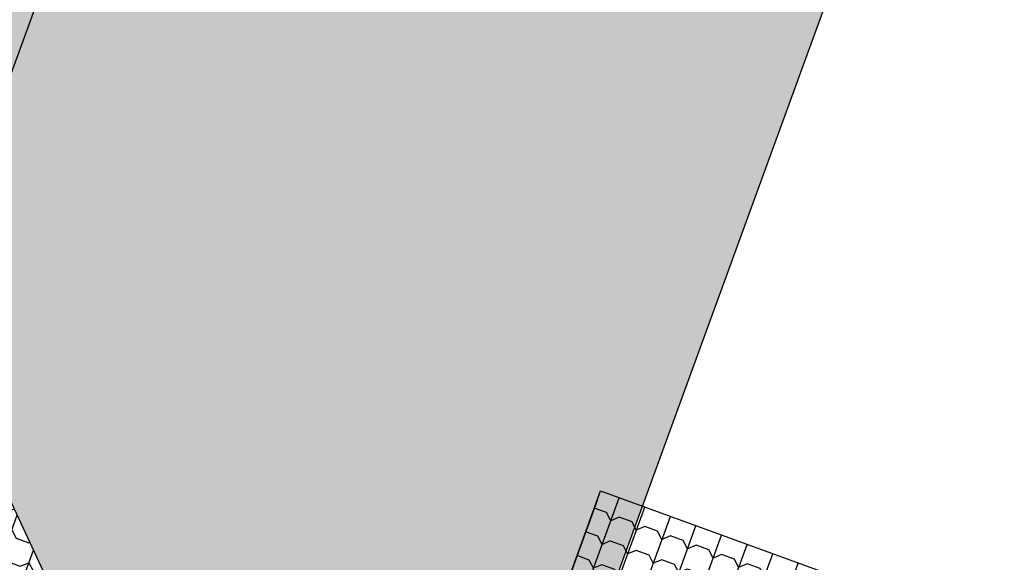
# Model space of a CAD drawing. Header units: millimetres. Extents: x 112481703 to 112588218, y 1264621066 to 1264714063.
# Tile 79 of 81: x 112556862 to 112567706, y 1264681575 to 1264687550. Entities that reach past the tile are written whole.
import ezdxf

# ---------------------------------------------------------------- set-up
doc = ezdxf.new("R2010")
doc.units = ezdxf.units.MM
doc.header["$LTSCALE"] = 0.5
doc.header["$MEASUREMENT"] = 0
doc.linetypes.add('PLINE', pattern=[0])
doc.layers.add('26-- Yttertak (Skravur)(Nye konstruksjoner)', color=7, linetype='Continuous')
doc.layers.add('26-- Yttertak(Nye konstruksjoner)', color=7, linetype='Continuous')

msp = doc.modelspace()

# ---------------------------------------------------------------- hatches: boundary and pattern name
at = {"layer": '26-- Yttertak (Skravur)(Nye konstruksjoner)', "linetype": 'Continuous'}
h = msp.add_hatch(dxfattribs=at)
h.set_pattern_fill('tak', color=256, style=0, pattern_type=2)
h.set_pattern_definition([(339.956, (112564216.12, 1264697074.76), (102.8225, 281.829), []), (207.3263, (112564280.97, 1264697051.1), (-156.602, 376.4775), [101.9374, -305.812]), (207.3263, (112564178.15, 1264696769.27), (-156.602, 376.4775), [101.9374, -305.812]), (249.956, (112564190.4, 1264697004.3), (-259.425, 94.6487), [150, -150]), (292.5857, (112564139, 1264696863.4), (362.2474, 187.18), [101.9374, -305.812]), (292.5857, (112564036.18, 1264696581.56), (362.2474, 187.18), [101.9374, -305.812])])
h.paths.add_polyline_path([(112562833, 1264703591), (112562833, 1264703591), (112557960, 1264714063), (112545329, 1264679442), (112555800, 1264684315)])
h = msp.add_hatch(dxfattribs=at)
h.set_pattern_fill('tak', color=256, style=0, pattern_type=2)
h.set_pattern_definition([(159.956, (112564216.12, 1264697074.76), (102.8225, 281.829), []), (27.3263, (112564151.26, 1264697098.42), (-156.602, 376.4775), [101.937, -305.812]), (27.3263, (112564254.1, 1264697380.25), (-156.602, 376.4775), [101.937, -305.812]), (69.956, (112564241.82, 1264697145.22), (-259.425, 94.6487), [150, -150]), (112.5857, (112564293.23, 1264697286.13), (362.2474, 187.18), [101.937, -305.812]), (112.5857, (112564396.05, 1264697567.96), (362.2474, 187.18), [101.937, -305.812])])
h.paths.add_polyline_path([(112563274, 1264680971), (112567706, 1264693119), (112562833, 1264703591), (112555800, 1264684315), (112558467, 1264678586)])
h = msp.add_hatch(dxfattribs=at)
h.set_pattern_fill('tak', color=256, style=0, pattern_type=2)
h.set_pattern_definition([(69.956, (112564216.12, 1264697074.76), (-281.829, 102.8225), []), (297.3263, (112564239.78, 1264697139.6), (376.4775, 156.6023), [101.9374, -305.812]), (297.3263, (112564521.6, 1264697036.8), (376.4775, 156.6023), [101.9374, -305.812]), (339.956, (112564286.57, 1264697049.06), (94.6487, 259.425), [150, -150]), (22.5857, (112564427.5, 1264696997.65), (-187.18, 362.2474), [101.9374, -305.812]), (22.5857, (112564709.3, 1264696894.82), (-187.18, 362.2474), [101.9374, -305.812])])
h.paths.add_polyline_path([(112558467, 1264678586), (112555800, 1264684315), (112545329, 1264679442), (112555016, 1264682187), (112557119, 1264679069)])
h = msp.add_hatch(dxfattribs=at)
h.set_pattern_fill('tak', color=256, style=0, pattern_type=2)
h.set_pattern_definition([(249.956, (112553186.56, 1264672496.53), (-281.829, 102.8225), []), (117.1198, (112553162.73, 1264672431.2), (377.164, 158.485), [102.277, -306.832]), (117.1198, (112552880.9, 1264672534.02), (377.164, 158.485), [102.277, -306.832]), (159.956, (112553116.1, 1264672522.23), (95.3354, 261.307), [150, -150]), (202.7922, (112552975.2, 1264672573.64), (-186.493, 364.13), [102.277, -306.832]), (202.7922, (112552693.36, 1264672676.46), (-186.493, 364.13), [102.277, -306.832])])
h.paths.add_polyline_path([(112555820, 1264678673), (112558235, 1264677792), (112558243, 1264677789), (112565854, 1264681316), (112565886, 1264681402), (112563259, 1264682361), (112562943, 1264681489), (112562641, 1264680657), (112558467, 1264678586), (112557119, 1264679069)])

# ---------------------------------------------------------------- linework, layer by layer
at = {"layer": '26-- Yttertak(Nye konstruksjoner)', "linetype": 'PLINE', "flags": 128}
for points in [[(112562833, 1264703591), (112555800, 1264684315)], [(112567706, 1264693119), (112563274, 1264680971)], [(112558467, 1264678586), (112555800, 1264684315)], [(112562641, 1264680657), (112562943, 1264681489), (112563259, 1264682361)], [(112563221, 1264682255), (112563259, 1264682361)], [(112563259, 1264682361), (112565886, 1264681402)], [(112563221, 1264682255), (112562905, 1264681384), (112562641, 1264680657)]]:
    msp.add_lwpolyline(points, dxfattribs=at)

doc.saveas('drawing.dxf')
